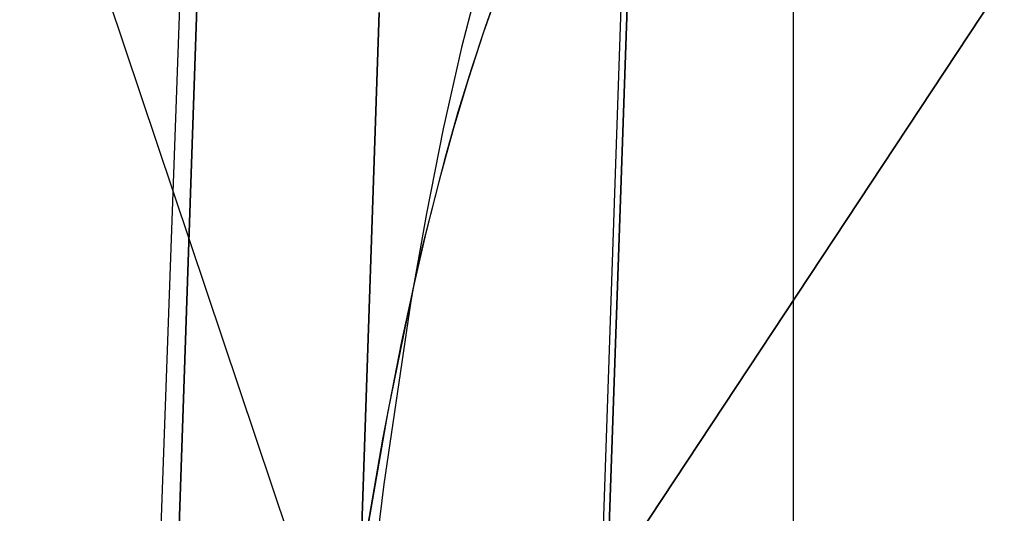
# Model space of a CAD drawing. Header units: millimetres. Extents: x -273 to 273, y -240 to 302.
# Tile 127 of 256: x -230.04 to -227.42, y 229.79 to 231.11. Entities that reach past the tile are written whole.
import ezdxf

# ---------------------------------------------------------------- set-up
doc = ezdxf.new("R2010")
doc.units = ezdxf.units.MM
doc.header["$MEASUREMENT"] = 0
doc.layers.add('IGES level 1', color=7, linetype='Continuous', true_color=0x3e413d)
doc.layers.add('IGES level 2', color=7, linetype='Continuous', true_color=0x008000)

msp = doc.modelspace()

# ---------------------------------------------------------------- linework, layer by layer
at = {"layer": 'IGES level 1'}
for p, q in [((-224.5786, 215.5784, 421.7705), (-234.6867, 245.7241, 6)), ((-229.4264, 236.3375, 213.8137), (-230.1957, 215.1254, 214.085)), ((-227.9807, 229.709), (-227.9807, 235.709)), ((-229.5311, 232.2468, 421.4943), (-245.4206, -232.7298, 431.4044)), ((-245.4206, -232.7297, 431.4044), (-229.5311, 232.2468, 421.4943)), ((-228.3871, 232.2157, 421.8598), (-244.293, -232.7607, 431.7657)), ((-244.293, -232.7607, 431.7657), (-228.3871, 232.2157, 421.8598)), ((-242.1131, -169.0587, 430.4285), (-228.4027, 232.2163, 421.8613))]:
    msp.add_line(p, q, dxfattribs=at)
at = {"layer": 'IGES level 2', "color": 31, "true_color": 0xfabe47}
for p, q in [((-228.8107, 231.239, 431.9168), (-228.8642, 231.031, 431.9244)), ((-228.801, 231.0857, 441.9195), (-228.762, 231.1955, 441.9145)), ((-228.5676, 229.47, 773.2566), (-227.424, 231.2015, 775.9284)), ((-227.424, 231.2015, 775.9284), (-228.5676, 229.47, 773.2566)), ((-228.7652, 231.1869, 441.9149), (-228.8069, 231.0689, 441.9203)), ((-244.9412, -232.7709, 431.8287), (-229.0835, 231.1245, 421.9519)), ((-229.0835, 231.1245, 421.9519), (-244.9412, -232.7709, 431.8287)), ((-228.8069, 231.0689, 441.9203), (-228.8471, 230.9455, 441.9257)), ((-228.838, 230.9737, 441.9245), (-228.801, 231.0857, 441.9195)), ((-228.8642, 231.031, 431.9244), (-228.9132, 230.8145, 431.9317)), ((-228.8731, 230.8592, 441.9293), (-228.838, 230.9737, 441.9245)), ((-228.8471, 230.9455, 441.9257), (-228.8859, 230.8163, 441.9312)), ((-228.9064, 230.7421, 441.9341), (-228.8731, 230.8592, 441.9293)), ((-228.9132, 230.8145, 431.9317), (-228.958, 230.5892, 431.9389)), ((-228.8859, 230.8163, 441.9312), (-228.9233, 230.6805, 441.9368)), ((-228.9681, 230.5, 441.9436), (-228.9064, 230.7421, 441.9341)), ((-228.9233, 230.6805, 441.9368), (-228.9595, 230.5377, 441.9424)), ((-228.958, 230.5892, 431.9389), (-228.9991, 230.3555, 431.9461)), ((-228.9595, 230.5377, 441.9424), (-228.9944, 230.3872, 441.9481)), ((-229.0238, 230.2481, 441.9529), (-228.9681, 230.5, 441.9436)), ((-228.9944, 230.3872, 441.9481), (-229.0609, 230.0614, 441.9599)), ((-228.9991, 230.3555, 431.9461), (-229.0713, 229.8679, 431.9602)), ((-229.0741, 229.9878, 441.9621), (-229.0238, 230.2481, 441.9529)), ((-229.0609, 230.0614, 441.9599), (-229.1234, 229.6993, 441.9722)), ((-229.1197, 229.7215, 441.9711), (-229.0741, 229.9878, 441.9621)), ((-229.0713, 229.8679, 431.9602), (-229.132, 229.3667, 431.9739))]:
    msp.add_line(p, q, dxfattribs=at)

doc.saveas('drawing.dxf')
